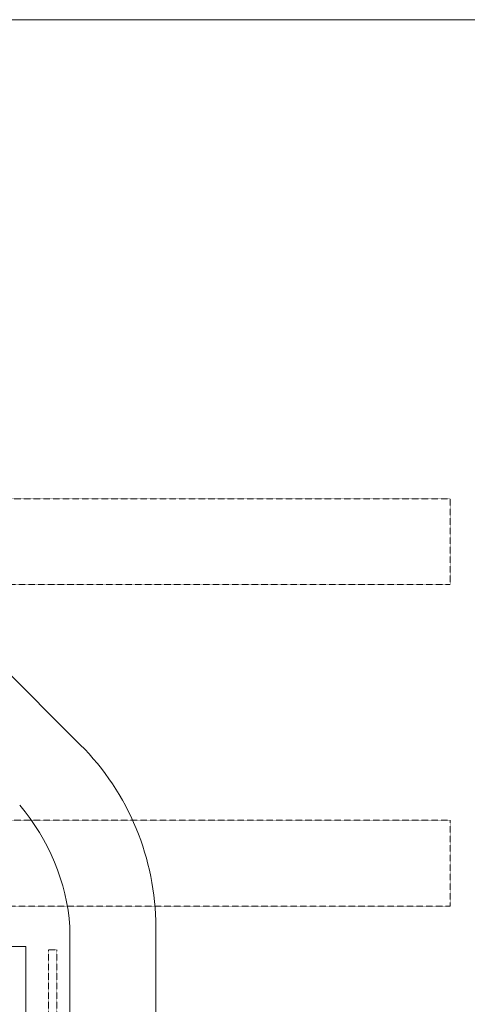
# Model space of a CAD drawing. Header units: millimetres. Extents: x -4747 to 55193, y -3459 to 48388.
# Tile 8 of 35: x 2498 to 4061, y 10391 to 13830. Entities that reach past the tile are written whole.
import ezdxf

# ---------------------------------------------------------------- set-up
doc = ezdxf.new("R2010")
doc.units = ezdxf.units.MM
doc.header["$MEASUREMENT"] = 0
doc.linetypes.add('FP XREF (2)$0$$0$HIDDEN', pattern=[0.375, 0.25, -0.125])
doc.linetypes.add('FP XREF (2)$0$HIDDEN', pattern=[0.375, 0.25, -0.125])
doc.layers.get('0').update_dxf_attribs({"lineweight": 5})
doc.layers.add('FP XREF (2)$0$A-BULKHEAD', color=9, linetype='Continuous', lineweight=5, true_color=0x808080)
doc.layers.add('FP XREF (2)$0$A-clmn', color=9, linetype='Continuous', lineweight=0, true_color=0x808080)
for name, color, linetype, true_color in [('FP XREF (2)$0$A-COUNTER', 9, 'Continuous', 0x808080), ('FP XREF (2)$0$A-Digital Display', 9, 'Continuous', 0x808080), ('FP XREF (2)$0$A-EQUIP', 9, 'Continuous', 0x808080)]:
    doc.layers.add(name, color=color, linetype=linetype, true_color=true_color)

# ---------------------------------------------------------------- blocks, each defined once
blk = doc.blocks.new('FP XREF (2)')
at = {"layer": 'FP XREF (2)$0$A-BULKHEAD', "color": 8, "linetype": 'FP XREF (2)$0$$0$HIDDEN', "lineweight": 0, "ltscale": 3, "true_color": 0x808080}
for p, q in [((200, 12157), (4000.4, 12157)), ((4000.4, 12157), (4000.4, 11857)), ((4000.4, 11857), (200, 11857)), ((200, 11034), (4000.4, 11034)), ((4000.4, 11034), (4000.4, 10734)), ((4000.4, 10734), (200, 10734))]:
    blk.add_line(p, q, dxfattribs=at)
at = {"layer": 'FP XREF (2)$0$A-clmn', "color": 8, "lineweight": 0, "true_color": 0x808080}
blk.add_line((350, 13830), (17200, 13830), dxfattribs=at)
at = {"layer": 'FP XREF (2)$0$A-COUNTER', "color": 8, "lineweight": 0, "true_color": 0x808080}
for p, q in [((1579.3, 12427.7), (2709.4, 11297.6)), ((2673.5, 10661.2), (2673.5, 8311.4)), ((2973, 10661.2), (2973, 8311.4))]:
    blk.add_line(p, q, dxfattribs=at)
for centre, radius, start, end in [((2073, 10661.2), 900, 0, 45), ((1934.2, 10604.7), 741.5, 4.3731, 40.4994)]:
    blk.add_arc(centre, radius, start, end, dxfattribs=at)
at = {"layer": 'FP XREF (2)$0$A-Digital Display', "color": 8, "linetype": 'FP XREF (2)$0$HIDDEN', "lineweight": 0, "ltscale": 3, "true_color": 0x808080}
for p, q in [((2598, 9831.3), (2598, 10581.3)), ((2598, 10581.3), (2628, 10581.3)), ((2628, 10581.3), (2628, 9831.3))]:
    blk.add_line(p, q, dxfattribs=at)
at = {"layer": 'FP XREF (2)$0$A-EQUIP', "color": 8, "lineweight": 0, "true_color": 0x808080}
for p, q in [((2019.8, 10593.2), (2519.8, 10593.2)), ((2519.8, 10593.2), (2519.8, 10243.2))]:
    blk.add_line(p, q, dxfattribs=at)

msp = doc.modelspace()

# ---------------------------------------------------------------- block references
msp.add_blockref('FP XREF (2)', (0, 0))

doc.saveas('drawing.dxf')
